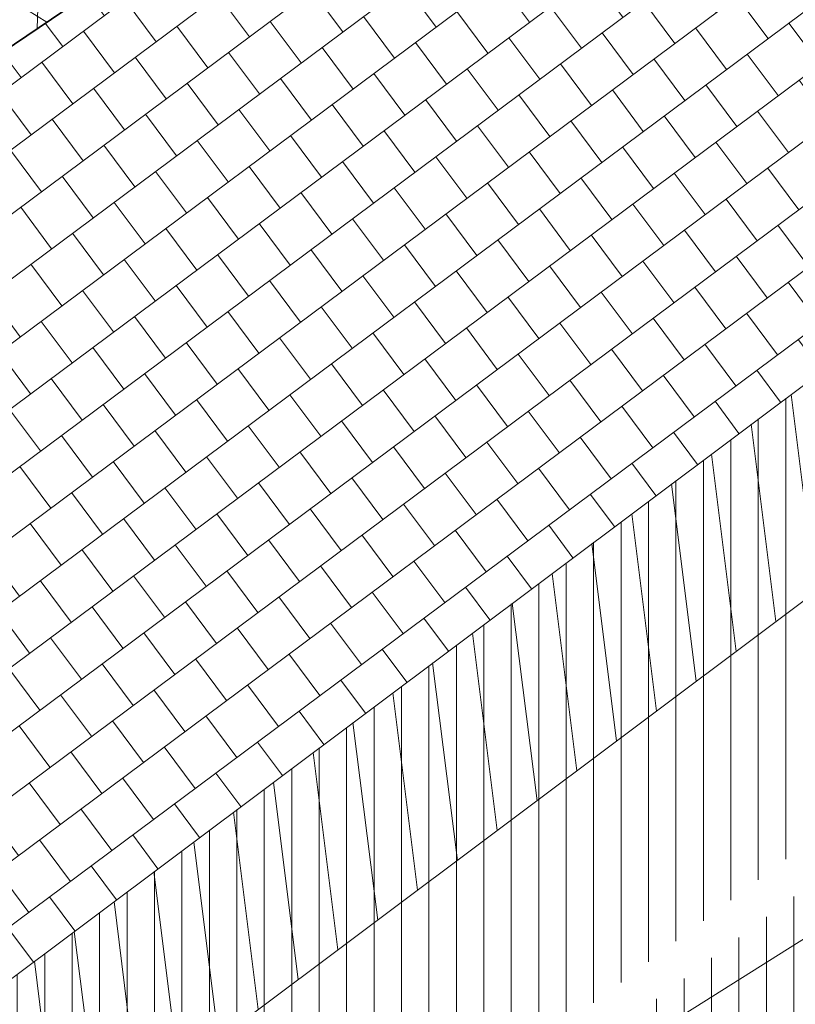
# Model space of a CAD drawing. Header units: metres. Extents: x 195696 to 514079, y 327475 to 328989.
# Tile 3 of 256: x 195846.83 to 195851.31, y 327552.76 to 327558.45. Entities that reach past the tile are written whole.
import ezdxf

# ---------------------------------------------------------------- set-up
doc = ezdxf.new("R2010")
doc.units = ezdxf.units.M
for name, color, linetype, lineweight in [('B-WE-RI-GWA_TRANSPORTLEIDING_BETON_300-G', 30, 'Continuous', 18), ('N-WE-GR-GRAS-A-250', 62, 'Continuous', 18), ('N-WE-VH-GESLOTENVERHARDING-A-200', 252, 'Continuous', 18), ('N-WE-VH-HERSTRATEN-A-250', 252, 'Continuous', 18), ('N-WE-VH-KANTVERHARDING-G', 5, 'Continuous', 35), ('N-WE-VH-TEGEL-A', 252, 'Continuous', 18), ('N-WE-VH-VERHARDING_TEGEL-A', 254, 'Continuous', 5)]:
    doc.layers.add(name, color=color, linetype=linetype, lineweight=lineweight)
doc.layers.add('N-WE-VH-GESLOTENVERHARDING_ASFALT_ROOD-A', color=7, linetype='Continuous', lineweight=18, true_color=0xf2beba)
pattern_1 = [(90, (171.4512025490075, 74.11865817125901), (-0.15875, 0), [])]
pattern_2 = [(90, (156401.089197, 432280.567131), (-0.15875, 0), [])]

msp = doc.modelspace()

# ---------------------------------------------------------------- hatches: boundary and pattern name
at = {"layer": 'N-WE-GR-GRAS-A-250', "lineweight": 0}
h = msp.add_hatch(dxfattribs=at)
h.set_pattern_fill('AGR-GRAS_02-SO', color=256, scale=0.05, pattern_type=2)
h.set_pattern_definition([(0, (0, 0), (0.5, 0.5), [0.125, -0.375]), (0, (0.275, 0.3), (0.5, 0.5), [0.125, -0.375]), (90, (0.05, 0.175), (-0.5, 0.5), [0.125, -0.375]), (90, (0.25, 0.35), (-0.5, 0.5), [0.125, -0.375]), (45, (0.1, 0.35), (0, 0.5000000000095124), [0.125, -0.582106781]), (135, (0.275, 0), (-0.5000000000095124, 0), [0.125, -0.582106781]), (26.56505119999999, (0.125, 0.15), (0.5000000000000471, 2.000322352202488e-10), [0.125, -0.9930339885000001]), (26.56505119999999, (0.35, 0.4), (0.5000000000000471, 2.000322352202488e-10), [0.125, -0.9930339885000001]), (63.43494882, (0.35, 0), (2.54993137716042e-11, 0.500000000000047), [0.125, -0.9930339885]), (63.43494882, (0.125, 0.225), (2.54993137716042e-11, 0.500000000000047), [0.125, -0.9930339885]), (63.43494882, (0.3, 0.1), (2.54993137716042e-11, 0.500000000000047), [0.125, -0.9930339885]), (116.5650512, (0, 0.275), (-2.000324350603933e-10, 0.500000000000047), [0.125, -0.9930339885]), (153.43494882, (0.1, 0.07500000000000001), (-0.500000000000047, 2.549949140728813e-11), [0.125, -0.9930339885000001])])
edge = h.paths.add_edge_path()
edge.add_arc((195846.2339292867, 327553.1207627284), 0.3000000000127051, 306.9699804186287, 396.2095109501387)
edge.add_line((195846.4759879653, 327553.2979846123), (195844.4150939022, 327556.1128587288))
edge.add_arc((195844.1730352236, 327555.9356368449), 0.3000000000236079, 36.20951096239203, 124.0598746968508)
edge.add_line((195844.0050175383, 327556.1841726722), (195834.2031076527, 327549.5577871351))
edge.add_arc((195834.371125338, 327549.3092513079), 0.299999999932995, 124.0598746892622, 214.4352624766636)
edge.add_line((195834.1236956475, 327549.1396088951), (195836.3052326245, 327545.9577570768))
edge.add_arc((195836.5526623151, 327546.1273994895), 0.299999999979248, 214.4352624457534, 304.7497029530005)
edge.add_arc((195662.8349918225, 327796.8008017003), 305.2835792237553, 304.72214121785, 306.0235084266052)
edge.add_arc((195665.4391963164, 327793.3052013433), 300.9248493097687, 306.0139132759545, 306.9699803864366)
edge = h.paths.add_edge_path()
edge.add_arc((195855.4803686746, 327560.0544283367), 0.299999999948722, 217.656959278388, 307.123550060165)
edge.add_arc((195722.9404570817, 327735.1539659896), 219.9057290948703, 307.1235500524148, 308.9182578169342)
edge.add_arc((195719.7593388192, 327739.0174507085), 224.9101050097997, 308.9304764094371, 309.5099233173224)
edge.add_arc((195862.6589496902, 327565.7275188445), 0.3000000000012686, 309.5099224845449, 399.0484551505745)
edge.add_line((195862.8919337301, 327565.9165120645), (195861.4747292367, 327567.66359076))
edge.add_arc((195861.2417451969, 327567.4745975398), 0.3000000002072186, 39.04845519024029, 124.0598746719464)
edge.add_line((195861.0737275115, 327567.7231333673), (195853.5245705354, 327562.6196764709))
edge.add_arc((195853.6925882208, 327562.3711406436), 0.3000000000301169, 124.0598746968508, 217.6569593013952)
edge.add_line((195853.4550834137, 327562.1878608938), (195855.2428638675, 327559.8711485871))
at = {"layer": 'N-WE-VH-GESLOTENVERHARDING-A-200', "lineweight": 0}
h = msp.add_hatch(dxfattribs=at)
h.set_pattern_fill('AVH-GESLOTEN-SOD', color=256, scale=0.2, angle=28, pattern_type=2)
h.set_pattern_definition([(87.99999999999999, (0, 0), (-0.3997563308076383, 0.01395979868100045), []), (148, (0, 0), (-0.2119677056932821, -0.3392192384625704), [])])
edge = h.paths.add_edge_path(flags=16)
edge.add_arc((195880.1655836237, 327588.9528181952), 0.5000000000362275, -53.80848710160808, 41.52320272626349, ccw=False)
edge.add_arc((196043.6446531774, 327405.9312850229), 244.9046723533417, 131.7833411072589, 133.7970645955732)
edge.add_arc((195873.4197754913, 327583.3913420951), 0.9999999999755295, 278.98220693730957, 316.4552622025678, ccw=False)
edge.add_line((195873.5759032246, 327582.4036052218), (195872.9619810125, 327582.3126313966))
edge.add_arc((195872.8153970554, 327583.3018296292), 0.999999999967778, 167.3459649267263, 278.4290134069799, ccw=False)
edge.add_line((195871.8396864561, 327583.5208931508), (195871.9958403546, 327584.2164038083))
edge.add_arc((195872.971550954, 327583.9973402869), 1.000000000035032, 133.7875914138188, 167.3459649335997, ccw=False)
edge.add_arc((196043.1978633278, 327406.4100110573), 246.9964571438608, 133.6290453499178, 133.7875914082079, ccw=False)
edge.add_arc((196043.1462730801, 327406.3608464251), 246.9964572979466, 131.7503220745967, 133.612513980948, ccw=False)
edge.add_arc((195879.0077676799, 327590.2604236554), 0.4999999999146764, 41.52320272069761, 131.7503219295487, ccw=False)
edge.add_line((195879.3821113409, 327590.5918853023), (195880.5399272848, 327589.2842798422))
edge = h.paths.add_edge_path(flags=16)
edge.add_arc((196043.190133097, 327406.4241565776), 244.2339199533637, 122.8853466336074, 123.7748736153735)
edge.add_line((195907.4128906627, 327609.4383139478), (195905.8840875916, 327611.724180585))
edge.add_arc((196043.1939871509, 327406.4174368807), 246.9916345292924, 122.886788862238, 123.77475018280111, ccw=False)
edge.add_arc((195909.6252433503, 327612.9877032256), 1.000000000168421, 103.36408669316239, 122.88678885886, ccw=False)
edge.add_line((195909.3941052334, 327613.9606241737), (195910.5171844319, 327614.2274355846))
edge.add_arc((195910.7483225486, 327613.2545146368), 0.9999999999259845, -38.499182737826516, 103.36408669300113, ccw=False)
edge.add_line((195911.5309395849, 327612.6320111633), (195910.8206145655, 327611.7389840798))
edge.add_arc((195910.037997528, 327612.3614875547), 1.000000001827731, 302.885346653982, 321.50081724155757, ccw=False)
edge = h.paths.add_edge_path()
edge.add_line((195913.8862149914, 327610.1762080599), (195909.2428622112, 327617.4930699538))
edge.add_arc((196043.1978635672, 327406.410011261), 250.0000001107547, 122.3995392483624, 135.5156437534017)
edge.add_arc((195793.493235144, 327651.6600849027), 100.0000000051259, 304.0598747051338, 315.5156437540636, ccw=False)
edge.add_line((195849.4991302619, 327568.8148091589), (195827.0150000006, 327553.5950000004))
edge.add_line((195827.0150000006, 327553.5950000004), (195824.245599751, 327551.7426639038))
edge.add_arc((195796.2426523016, 327593.1653016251), 49.99999981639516, 303.09553133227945, 304.0598746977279, ccw=False)
edge.add_line((195823.5444833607, 327551.2772364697), (195820.0502888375, 327548.9997880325))
edge.add_line((195820.0502888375, 327548.9997880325), (195823.8157983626, 327543.1697717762))
edge.add_line((195823.8157983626, 327543.1697717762), (195823.838999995, 327543.1829999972))
edge.add_line((195823.838999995, 327543.1829999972), (195826.4396693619, 327544.6925664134))
edge.add_arc((195801.339107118, 327587.9356212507), 50.00000016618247, 300.1331522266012, 304.0598747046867)
edge.add_line((195829.3420547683, 327546.512983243), (195860.9751881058, 327567.8979316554))
edge.add_arc((195804.9692930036, 327650.7432073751), 99.99999997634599, 304.059874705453, 314.2752211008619)
edge.add_arc((196043.1978603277, 327406.4100152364), 241.2499949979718, 124.56755402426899, 134.2752211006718, ccw=False)
edge.add_arc((196024.160358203, 327433.4729742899), 208.1635880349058, 122.8422075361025, 124.47901762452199, ccw=False)
edge.add_arc((195884.1512028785, 327650.3735842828), 50.00000000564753, 302.8422075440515, 306.4912659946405)
at = {"layer": 'N-WE-VH-GESLOTENVERHARDING_ASFALT_ROOD-A', "lineweight": 0}
h = msp.add_hatch(dxfattribs=at)
h.set_pattern_fill('ANSI31', color=256, scale=0.05, angle=45)
h.set_pattern_definition(pattern_2)
edge = h.paths.add_edge_path()
edge.add_line((195818.773746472, 327550.9075339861), (195819.7985259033, 327549.2377815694))
edge.add_line((195819.7985259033, 327549.2377815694), (195823.705, 327551.771))
edge.add_line((195823.705, 327551.771), (195826.8300000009, 327553.8330000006))
edge.add_line((195826.8300000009, 327553.8330000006), (195832.346, 327557.594))
edge.add_arc((195653.6780453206, 327812.8300705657), 311.5568804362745, 304.9924277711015, 307.0187332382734)
edge.add_line((195841.259, 327564.071), (195847.2209999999, 327568.683))
edge.add_arc((195712.0656050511, 327739.8902715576), 218.1259054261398, 308.2884642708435, 310.314394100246)
edge.add_line((195853.189, 327573.568), (195851.914, 327575.105))
edge.add_arc((195692.6900484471, 327762.5027168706), 245.9068340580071, 307.0693282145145, 310.3531555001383, ccw=False)
edge.add_arc((195659.3993028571, 327804.774960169), 299.7051212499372, 302.7813460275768, 307.2761801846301, ccw=False)
edge.add_arc((195645.5024205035, 327819.2465907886), 319.4194762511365, 302.8510535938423, 303.47164422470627, ccw=False)
h = msp.add_hatch(dxfattribs=at)
h.set_pattern_fill('ANSI31', color=256, scale=0.05, angle=45)
h.set_pattern_definition(pattern_2)
edge = h.paths.add_edge_path()
edge.add_line((195826.2968413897, 327538.6495733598), (195827.418901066, 327536.8213147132))
edge.add_arc((195762.0058595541, 327638.6619460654), 121.0387549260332, 302.7129534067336, 303.3363106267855)
edge.add_arc((195634.2295277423, 327836.1376615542), 356.2458618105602, 303.0514222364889, 306.9376692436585)
edge.add_line((195848.3140000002, 327551.3940000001), (195855.4639999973, 327556.739999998))
edge.add_arc((195709.6615305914, 327751.6195375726), 243.3852794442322, 306.8026293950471, 308.9615852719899)
edge.add_line((195862.702, 327562.371), (195862.387, 327562.484))
edge.add_line((195862.387, 327562.484), (195861.213, 327563.902))
edge.add_arc((195722.9404572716, 327735.1539657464), 220.1057287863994, 306.95964217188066, 308.91815689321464, ccw=False)
edge.add_line((195855.279540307, 327559.2764545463), (195846.671, 327552.824))
edge.add_arc((195665.4403892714, 327793.3035865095), 301.1228416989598, 306.0139132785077, 307.00246848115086, ccw=False)
edge.add_arc((195662.8349910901, 327796.8008016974), 305.4835796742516, 304.65836770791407, 306.0235051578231, ccw=False)
edge.add_line((195836.558, 327545.523), (195827.773, 327539.589))
edge.add_line((195827.773, 327539.589), (195826.2968413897, 327538.6495733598))
at = {"layer": 'N-WE-VH-HERSTRATEN-A-250', "lineweight": 0}
h = msp.add_hatch(dxfattribs=at)
h.set_pattern_fill('AVH-HERSTRATEN-SOD', color=256, scale=0.25, angle=38.66310676, pattern_type=2)
h.set_pattern_definition([(98.66310675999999, (195818.357, 327548.303), (-0.2471477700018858, -0.03765607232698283), [])])
edge = h.paths.add_edge_path()
edge.add_line((195826.2783230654, 327554.6690768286), (195826.8290088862, 327553.8345020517))
edge.add_line((195826.8290088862, 327553.8345020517), (195832.346, 327557.594))
edge.add_arc((195653.6780453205, 327812.8300705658), 311.5568804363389, 304.9924277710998, 307.0187332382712)
edge.add_line((195841.259, 327564.071), (195847.221, 327568.683))
edge.add_arc((195712.065604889, 327739.8902717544), 218.1259056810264, 308.2884642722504, 310.314394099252)
edge.add_line((195853.189, 327573.568), (195853.754, 327574.049))
edge.add_arc((195712.3829749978, 327739.5865194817), 217.6888537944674, 310.4977237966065, 312.4873520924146)
edge.add_line((195859.416, 327579.057), (195866.002, 327585.185))
edge.add_line((195866.002, 327585.185), (195869.64, 327588.621))
edge.add_arc((195964.4930949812, 327491.5383759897), 135.7282045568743, 130.9431852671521, 134.3344810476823, ccw=False)
edge.add_line((195875.5489999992, 327594.0619999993), (195872.561337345, 327597.5161761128))
edge.add_line((195872.561337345, 327597.5161761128), (195871.805003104, 327596.8619907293))
edge.add_line((195871.805003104, 327596.8619907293), (195874.1418384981, 327594.1602663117))
edge.add_arc((195964.4930949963, 327491.5383759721), 136.7282045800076, 131.3616167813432, 134.3309267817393)
edge.add_line((195868.9472210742, 327589.3421995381), (195865.3180765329, 327585.9145632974))
edge.add_line((195865.3180765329, 327585.9145632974), (195858.7376828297, 327579.7917797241))
edge.add_arc((195712.3829750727, 327739.5865193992), 216.6888536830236, 310.49792906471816, 312.4863159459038, ccw=False)
edge.add_line((195853.1051724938, 327574.8099359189), (195852.5413920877, 327574.3299741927))
edge.add_arc((195712.065604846, 327739.8902718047), 217.1259057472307, 308.28976192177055, 310.3141772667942, ccw=False)
edge.add_line((195846.6052387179, 327569.4709481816), (195840.6520114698, 327564.8657344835))
edge.add_arc((195653.6780453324, 327812.8300705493), 310.5568804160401, 304.99356177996, 307.0175981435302, ccw=False)
edge.add_line((195831.7775672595, 327558.4167527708), (195826.2783230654, 327554.6690768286))
h = msp.add_hatch(dxfattribs=at)
h.set_pattern_fill('AVH-HERSTRATEN-SOD', color=256, scale=0.25, angle=37.14014257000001, pattern_type=2)
h.set_pattern_definition([(97.14014256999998, (195820.5645818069, 327534.0445028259), (-0.2480612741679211, -0.03107417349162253), [])])
edge = h.paths.add_edge_path()
edge.add_line((195827.773, 327539.589), (195828.3236803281, 327538.7542121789))
edge.add_line((195828.3236803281, 327538.7542121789), (195837.122223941, 327544.6973604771))
edge.add_arc((195662.8349903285, 327796.8008011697), 306.483579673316, 304.6573546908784, 306.0235056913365)
edge.add_arc((195665.4461658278, 327793.295785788), 302.1131353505, 306.0139291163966, 307.0022364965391)
edge.add_line((195847.2718073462, 327552.0246050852), (195855.8800486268, 327558.4768354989))
edge.add_arc((195722.9404570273, 327735.153966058), 221.1057291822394, 306.959400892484, 308.9182173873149)
edge.add_arc((195719.7446094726, 327739.0354907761), 226.1333940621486, 308.930402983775, 309.5707465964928)
edge.add_line((195863.7984801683, 327564.723143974), (195872.1462644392, 327571.9359180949))
edge.add_line((195872.1462644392, 327571.9359180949), (195879.6052788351, 327578.6069802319))
edge.add_line((195879.6052788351, 327578.6069802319), (195880.6381110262, 327579.5439538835))
edge.add_line((195880.6381110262, 327579.5439538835), (195883.0298992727, 327576.908932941))
edge.add_line((195883.0298992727, 327576.908932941), (195883.8156375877, 327577.5311504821))
edge.add_line((195883.8156375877, 327577.5311504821), (195880.7066463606, 327580.9563102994))
edge.add_line((195880.7066463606, 327580.9563102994), (195878.936, 327579.35))
edge.add_line((195878.936, 327579.35), (195871.486, 327572.687))
edge.add_line((195871.486, 327572.687), (195863.1530001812, 327565.4870001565))
edge.add_arc((195719.7567011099, 327739.0206877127), 225.1142805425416, 308.93043056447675, 309.5679845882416, ccw=False)
edge.add_arc((195722.9404570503, 327735.1539660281), 220.1057291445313, 306.9596421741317, 308.9182173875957, ccw=False)
edge.add_line((195855.2795403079, 327559.276454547), (195846.6709998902, 327552.8239999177))
edge.add_arc((195665.4404015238, 327793.3035721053), 301.1228228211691, 306.0139133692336, 307.0024682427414, ccw=False)
edge.add_arc((195662.8349901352, 327796.8008014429), 305.4835800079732, 304.6583678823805, 306.023505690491, ccw=False)
edge.add_line((195836.558, 327545.523), (195827.773, 327539.589))
at = {"layer": 'N-WE-VH-TEGEL-A', "lineweight": 0}
h = msp.add_hatch(dxfattribs=at)
h.set_pattern_fill('AVH-TEGEL_300X300_HALFST', color=256, angle=-53.31404965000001, pattern_type=2)
h.set_pattern_definition([(306.68595035, (195848.1041112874, 327560.9336215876), (0.299516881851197, -0.1509623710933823), [0.3, -0.3]), (36.68595035, (195848.1041112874, 327560.9336215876), (-0.1792285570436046, 0.2405766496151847), [])])
edge = h.paths.add_edge_path()
edge.add_line((195855.0845273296, 327559.7489620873), (195853.2967468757, 327562.0656743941))
edge.add_arc((195853.6925882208, 327562.3711406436), 0.5000000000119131, 124.0598747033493, 217.6569592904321, ccw=False)
edge.add_line((195853.4125587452, 327562.7853670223), (195843.893005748, 327556.3498632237))
edge.add_arc((195844.1730352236, 327555.9356368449), 0.5000000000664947, 36.20951095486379, 124.05987469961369, ccw=False)
edge.add_line((195844.5764663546, 327556.2310066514), (195846.6373604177, 327553.4161325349))
edge.add_arc((195846.2339292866, 327553.1207627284), 0.5000000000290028, -53.030016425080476, 36.20951094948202, ccw=False)
edge.add_arc((195665.4402522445, 327793.303770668), 301.1230712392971, 306.9699835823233, 307.0024682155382)
edge.add_line((195846.671000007, 327552.8240000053), (195855.2795403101, 327559.2764545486))
edge.add_arc((195722.9404331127, 327735.1539977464), 220.1057688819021, 306.9596421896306, 307.1235500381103)
edge.add_arc((195855.4803686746, 327560.0544283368), 0.500000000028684, 217.6569592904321, 307.1235500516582, ccw=False)
at = {"layer": 'N-WE-VH-VERHARDING_TEGEL-A', "lineweight": 0}
h = msp.add_hatch(dxfattribs=at)
h.set_pattern_fill('ANSI31', color=256, scale=0.05, angle=45)
h.set_pattern_definition(pattern_1)
edge = h.paths.add_edge_path()
edge.add_line((195873.0117266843, 327596.9954599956), (195861.877, 327588.246))
edge.add_line((195861.877, 327588.246), (195859.574, 327585.207))
edge.add_arc((195834.5531621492, 327604.6606927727), 31.69366639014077, 314.8902509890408, 322.1349466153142, ccw=False)
edge.add_arc((195696.6632569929, 327757.450865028), 237.4720118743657, 310.4175563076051, 312.44242308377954, ccw=False)
edge.add_line((195850.629, 327576.654), (195851.7862968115, 327575.2589394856))
edge.add_arc((195692.3399105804, 327762.9511547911), 246.2752885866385, 310.3482287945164, 312.3154785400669)
edge.add_line((195858.1354643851, 327580.8430766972), (195864.6029225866, 327586.8756385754))
edge.add_line((195864.6029225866, 327586.8756385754), (195868.3827597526, 327590.465534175))
edge.add_arc((195960.7100834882, 327494.6106372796), 133.0883013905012, 131.7780476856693, 133.9260867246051, ccw=False)
edge.add_line((195872.0404286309, 327593.8587519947), (195874.1353444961, 327595.696393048))
edge.add_line((195874.1353444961, 327595.696393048), (195873.0117266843, 327596.9954599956))
edge = h.paths.add_edge_path()
edge.add_line((195817.7175165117, 327552.6285311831), (195818.6691040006, 327551.0780360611))
edge.add_arc((195645.5024203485, 327819.2465910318), 319.2194765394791, 302.8518759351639, 303.4718601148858)
edge.add_arc((195659.3993025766, 327804.7749600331), 299.5051213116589, 302.78111522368, 307.2762514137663)
edge.add_arc((195692.6900490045, 327762.5027172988), 245.7068340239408, 307.069246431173, 310.3070651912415)
edge.add_line((195851.6338243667, 327575.1294946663), (195851.6338124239, 327575.1295090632))
edge.add_arc((195692.3400395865, 327762.9510026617), 246.2750891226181, 310.3016967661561, 310.348228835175)
edge.add_line((195851.7862968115, 327575.2589394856), (195850.629, 327576.654))
edge.add_arc((195696.2893970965, 327757.840736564), 238.0112319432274, 307.09768405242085, 310.4252258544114, ccw=False)
edge.add_line((195839.852, 327568.001), (195839.575, 327567.788))
edge.add_arc((195667.7937490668, 327792.138620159), 282.5632653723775, 302.74366850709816, 307.4406335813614, ccw=False)
edge.add_arc((195726.093143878, 327700.2166558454), 173.7160907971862, 301.83247686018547, 302.969051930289, ccw=False)
h = msp.add_hatch(dxfattribs=at)
h.set_pattern_fill('ANSI31', color=256, scale=0.05, angle=45)
h.set_pattern_definition(pattern_1)
edge = h.paths.add_edge_path()
edge.add_arc((195709.4239416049, 327751.9279895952), 243.9745177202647, 308.9598301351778, 311.9630282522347)
edge.add_line((195872.5577301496, 327570.5142846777), (195880.7490481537, 327577.8745703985))
edge.add_line((195880.7490481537, 327577.8745703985), (195882.2594718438, 327579.2455703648))
edge.add_line((195882.2594718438, 327579.2455703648), (195883.856066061, 327577.4866106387))
edge.add_arc((195962.9099268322, 327476.8434029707), 127.9787800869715, 128.1491491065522, 133.3416795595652)
edge.add_line((195875.072, 327569.919), (195873.497, 327568.321))
edge.add_arc((195410.3295961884, 328141.4274219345), 736.8683836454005, 308.0018676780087, 308.94410289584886, ccw=False)
edge.add_line((195864.01, 327560.782), (195862.8291122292, 327562.2165800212))
edge = h.paths.add_edge_path()
edge.add_line((195827.5235380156, 327536.6508216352), (195828.4615875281, 327535.1223849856))
edge.add_arc((195755.4043983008, 327650.3900431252), 136.4697252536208, 302.3667170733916, 303.0339786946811)
edge.add_arc((195597.7533621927, 327888.2805836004), 421.8532619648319, 303.3712972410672, 306.68756502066)
edge.add_line((195849.7900670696, 327549.9942048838), (195856.665, 327555.116))
edge.add_arc((195413.1938402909, 328137.5942842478), 732.0844357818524, 307.2839139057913, 308.0099301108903)
edge.add_line((195864.01, 327560.782), (195862.8291121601, 327562.2165801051))
edge.add_arc((195709.660574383, 327751.6207652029), 243.5868352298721, 306.8026222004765, 308.96198767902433, ccw=False)
edge.add_line((195855.5837633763, 327556.5798228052), (195848.4339764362, 327551.2339821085))
edge.add_arc((195634.2295277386, 327836.1376615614), 356.4458618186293, 303.0515025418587, 306.93762646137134, ccw=False)
edge.add_arc((195762.005859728, 327638.6619461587), 121.2387549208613, 302.7110160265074, 303.33607667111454, ccw=False)

# ---------------------------------------------------------------- linework, layer by layer
at = {"layer": 'B-WE-RI-GWA_TRANSPORTLEIDING_BETON_300-G'}
msp.add_line((195804.51, 327523.62), (195852.83, 327554.06), dxfattribs=at)
at = {"layer": 'N-WE-VH-HERSTRATEN-A-250'}
msp.add_lwpolyline([(195827.773, 327539.589), (195828.3236803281, 327538.7542121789), (195837.122223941, 327544.6973604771, 0.005961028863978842), (195843.0832254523, 327548.9243030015, 0.004312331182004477), (195847.2718073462, 327552.0246050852), (195855.8800486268, 327558.4768354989, 0.008547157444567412), (195861.8413912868, 327563.1241025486, 0.002794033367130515), (195863.7984801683, 327564.723143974), (195872.1462644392, 327571.9359180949), (195879.6052788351, 327578.6069802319), (195880.6381110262, 327579.5439538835), (195883.0298992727, 327576.908932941), (195883.8156375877, 327577.5311504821), (195880.7066463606, 327580.9563102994), (195878.936, 327579.35), (195871.486, 327572.687), (195863.1530001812, 327565.4870001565, -0.002781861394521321), (195861.2131808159, 327563.9021459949, -0.00854610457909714), (195855.2795403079, 327559.276454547), (195846.6709998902, 327552.8239999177, -0.004313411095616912), (195842.4951083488, 327549.7330787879, -0.005956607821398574), (195836.558, 327545.523)], format="xyb", close=True, dxfattribs=at)
at = {"layer": 'N-WE-VH-KANTVERHARDING-G'}
msp.add_lwpolyline([(195829.3420547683, 327546.512983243), (195860.9751881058, 327567.8979316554)], dxfattribs=at)

doc.saveas('drawing.dxf')
